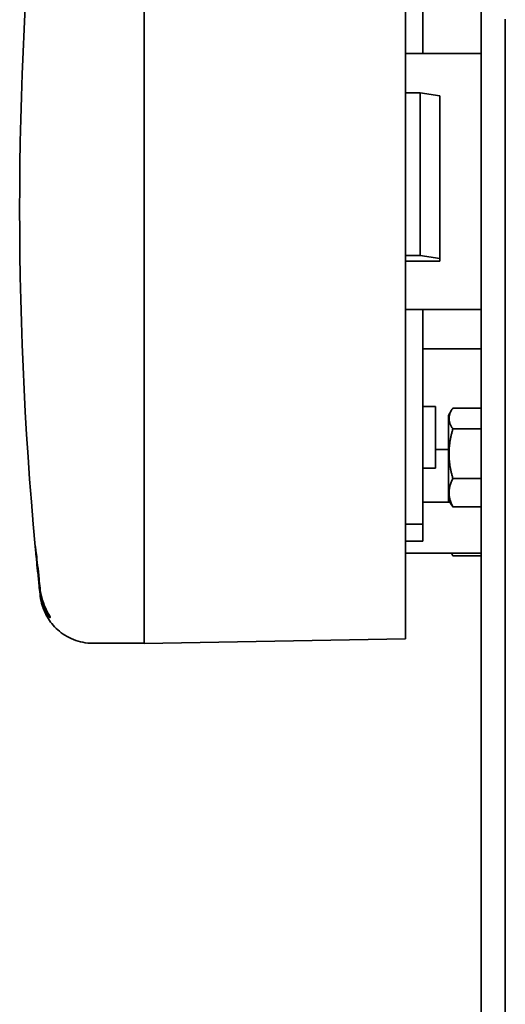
# Model space of a CAD drawing. Extents: x 1965 to 12366, y 538 to 8452.
# Tile 7 of 33: x 8739 to 8796, y 2637 to 2752. Entities that reach past the tile are written whole.
import ezdxf

# ---------------------------------------------------------------- set-up
doc = ezdxf.new("R2010")
doc.units = 0
doc.header["$LTSCALE"] = 2
doc.layers.add('Visible', color=7, linetype='CONTINUOUS', lineweight=35)

msp = doc.modelspace()

# ---------------------------------------------------------------- linework, layer by layer
at = {"layer": 'Visible'}
for p, q in [((8793.14, 2976.69), (8793.14, 2482.69)), ((8786.34, 2772.26), (8786.34, 2747.82)), ((8753.94, 2759.24), (8753.94, 2734.14)), ((8784.34, 2759.11), (8784.34, 2708.74)), ((8795.94, 2751.68), (8795.94, 2751.81)), ((8795.94, 2576.84), (8795.94, 2751.68)), ((8784.34, 2747.82), (8793.14, 2747.82)), ((8786.03, 2743.25), (8784.34, 2743.25)), ((8788.34, 2742.89), (8786.03, 2743.25)), ((8786.03, 2743.25), (8786.03, 2724.32)), ((8788.34, 2742.89), (8788.34, 2723.96)), ((8753.94, 2734.14), (8753.94, 2708.71)), ((8786.03, 2724.32), (8784.34, 2724.32)), ((8788.34, 2723.96), (8786.03, 2724.32)), ((8784.34, 2723.68), (8788.34, 2723.68)), ((8788.34, 2723.68), (8788.34, 2723.96)), ((8784.34, 2718.04), (8793.14, 2718.04)), ((8786.34, 2718.04), (8786.34, 2693.08)), ((8793.14, 2713.45), (8786.34, 2713.45)), ((8753.94, 2708.71), (8753.94, 2684)), ((8784.34, 2708.74), (8784.34, 2684.51)), ((8786.34, 2706.77), (8787.84, 2706.77)), ((8787.84, 2699.6), (8787.84, 2706.77)), ((8789.34, 2705.73), (8789.69, 2706.34)), ((8789.34, 2705.73), (8789.34, 2695.92)), ((8789.84, 2706.58), (8793.14, 2706.58)), ((8789.84, 2704.15), (8793.14, 2704.15)), ((8787.84, 2701.75), (8789.34, 2701.75)), ((8786.34, 2699.6), (8787.84, 2699.6)), ((8789.84, 2698.4), (8793.14, 2698.4)), ((8786.34, 2695.65), (8789.5, 2695.65)), ((8789.34, 2695.92), (8789.34, 2695.65)), ((8789.34, 2695.92), (8789.69, 2695.32)), ((8789.84, 2695.08), (8793.14, 2695.08)), ((8784.34, 2693.08), (8786.34, 2693.08)), ((8786.34, 2693.08), (8786.34, 2691.12)), ((8784.34, 2691.12), (8786.34, 2691.12)), ((8784.34, 2689.69), (8793.14, 2689.69)), ((8789.67, 2689.69), (8789.69, 2689.65)), ((8789.84, 2689.41), (8793.14, 2689.41)), ((8753.94, 2684), (8753.94, 2679.89)), ((8784.34, 2684.51), (8784.34, 2679.73)), ((8753.94, 2679.89), (8753.94, 2679.2)), ((8784.34, 2679.73), (8753.94, 2679.2)), ((8747.94, 2679.23), (8753.94, 2679.23))]:
    msp.add_line(p, q, dxfattribs=at)
msp.add_arc((9164.44, 2729.69), 425, 174.3509, 185.6491, dxfattribs=at)
for points, weights in [([(8789.84, 2704.15), (8789.01, 2705.36), (8789.84, 2706.58)], [1.72346281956, 1.99008344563, 1.72346281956]), ([(8789.84, 2698.4), (8789.01, 2701.27), (8789.84, 2704.15)], [1.72346281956, 1.99008344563, 1.72346281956]), ([(8789.84, 2695.08), (8789.01, 2696.74), (8789.84, 2698.4)], [1.72346281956, 1.99008344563, 1.72346281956]), ([(8789.4, 2695.65), (8789.4, 2695.74), (8789.4, 2695.82)], [1.8567303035, 1.85658012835, 1.85590338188]), ([(8789.69, 2695.32), (8789.76, 2695.2), (8789.84, 2695.08)], [1.76632368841, 1.74696491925, 1.72346281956]), ([(8789.84, 2689.41), (8789.77, 2689.55), (8789.71, 2689.69)], [1.72346281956, 1.74331869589, 1.76021714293]), ([(8789.69, 2689.65), (8789.76, 2689.53), (8789.84, 2689.41)], [1.76632368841, 1.74696491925, 1.72346281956])]:
    msp.add_rational_spline(points, weights, degree=2, dxfattribs=at)
for points, knots in [([(8741.81, 2684.93), (8741.77, 2685.28), (8741.73, 2685.64), (8741.64, 2686.51), (8741.59, 2687.07), (8741.48, 2688.13), (8741.43, 2688.62), (8741.36, 2689.42), (8741.32, 2689.78), (8741.28, 2690.29), (8741.27, 2690.45), (8741.27, 2690.49), (8741.27, 2690.54), (8741.28, 2690.49), (8741.32, 2690.16), (8741.36, 2689.88), (8741.43, 2689.21), (8741.48, 2688.78), (8741.59, 2687.79), (8741.64, 2687.25), (8741.73, 2686.38), (8741.77, 2686.01), (8741.81, 2685.64)], [-0.733177, -0.733177, -0.733177, -0.733177, -0.62695, -0.62695, -0.469757, -0.469757, -0.312564, -0.312564, -0.156282, -0.156282, 0, 0, 0, 0.156282, 0.156282, 0.312564, 0.312564, 0.469757, 0.469757, 0.62695, 0.62695, 0.733177, 0.733177, 0.733177, 0.733177]), ([(8741.81, 2685.64), (8741.85, 2685.25), (8741.92, 2684.88), (8742.13, 2684.11), (8742.27, 2683.73), (8742.58, 2683.04), (8742.75, 2682.74), (8742.91, 2682.44), (8742.95, 2682.37), (8742.98, 2682.29), (8742.99, 2682.27), (8743, 2682.25), (8743, 2682.23), (8743, 2682.23)], [-0.5574059, -0.5574059, -0.5574059, -0.5574059, -0.4381995, -0.4381995, -0.2939213, -0.2939213, -0.1297319, -0.1297319, -0.0547142, -0.0547142, -0.0262583, -0.0262583, -0.000001, -0.000001, -0.000001, -0.000001]), ([(8743, 2682.23), (8743, 2682.22), (8743, 2682.21), (8742.99, 2682.21), (8742.98, 2682.21), (8742.95, 2682.22), (8742.91, 2682.26), (8742.75, 2682.42), (8742.59, 2682.63), (8742.28, 2683.18), (8742.14, 2683.51), (8741.92, 2684.2), (8741.85, 2684.55), (8741.81, 2684.93)], [-0.5582762, -0.5582762, -0.5582762, -0.5582762, -0.5322082, -0.5322082, -0.5039955, -0.5039955, -0.4299529, -0.4299529, -0.2679779, -0.2679779, -0.1210031, -0.1210031, -0.000001, -0.000001, -0.000001, -0.000001]), ([(8747.94, 2679.23), (8747.18, 2679.23), (8746.4, 2679.38), (8745.01, 2679.93), (8744.38, 2680.33), (8743.36, 2681.24), (8742.96, 2681.77), (8742.39, 2682.73), (8742.21, 2683.18), (8741.95, 2684), (8741.88, 2684.36), (8741.83, 2684.75), (8741.82, 2684.84), (8741.81, 2684.92)], [0, 0, 0, 0, 0.267795, 0.267795, 0.523891, 0.523891, 0.779779, 0.779779, 1.033012, 1.033012, 1.328685, 1.328685, 1.419844, 1.419844, 1.419844, 1.419844])]:
    msp.add_open_spline(points, degree=3, knots=knots, dxfattribs=at)

doc.saveas('drawing.dxf')
